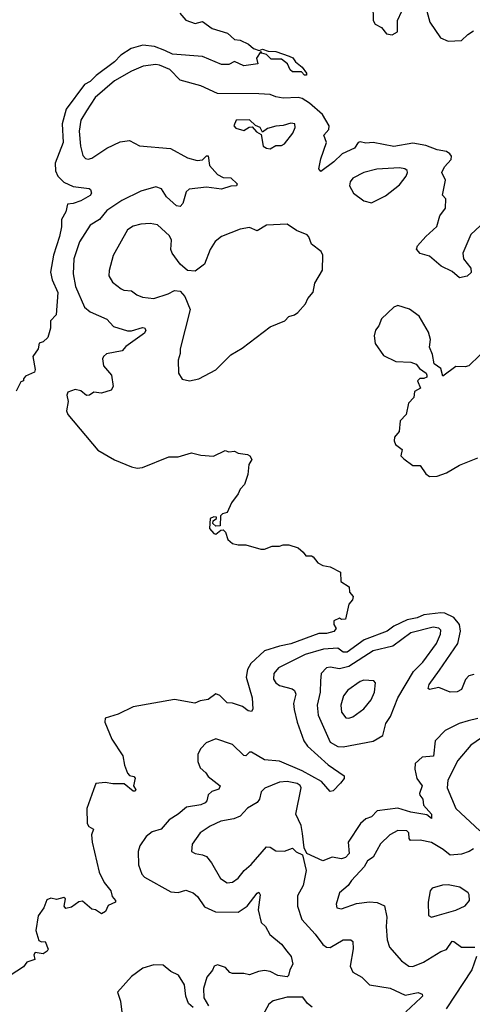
# Model space of a CAD drawing. Extents: x 1603745 to 1745082, y 385868 to 533966.
# Tile 28 of 256: x 1619649 to 1622063, y 409291 to 414540. Entities that reach past the tile are written whole.
import ezdxf

# ---------------------------------------------------------------- set-up
doc = ezdxf.new("R2010")
doc.units = 0

msp = doc.modelspace()

# ---------------------------------------------------------------- linework, layer by layer
at = {"layer": '0CON20XD'}
for points in [[(1621795, 414677.5), (1621836.4, 414526.4), (1621893.6, 414443.6), (1621935, 414426), (1622005, 414428.5), (1622038.8, 414461.2), (1622070.1, 414479.9)], [(1620503.3, 414575), (1620535, 414536.7), (1620585, 414520), (1620625, 414530), (1620675, 414493.3), (1620757.7, 414467.7), (1620794.4, 414434.4), (1620825, 414430), (1620870, 414410), (1620895.9, 414385.9), (1620926.4, 414376.4), (1620945, 414382), (1620975, 414372), (1621015, 414370.4), (1621086, 414346), (1621106.2, 414336.2), (1621120, 414315), (1621155, 414286.2), (1621178, 414255), (1621178.8, 414245), (1621167.5, 414245), (1621152.3, 414262.3), (1621105, 414262.5), (1621092, 414272), (1621076.7, 414305), (1621045, 414330), (1620990.4, 414330.4), (1620965, 414353.8), (1620941.1, 414361.1), (1620935, 414370), (1620912.5, 414335), (1620920, 414305), (1620845, 414293.3), (1620795, 414316.7), (1620765, 414301.2), (1620725, 414301.2), (1620625, 414343.8), (1620465, 414356.9), (1620423.6, 414376.4), (1620367.6, 414397.6), (1620305.3, 414404.7), (1620243.2, 414386.8), (1620189.6, 414350.4), (1620155.5, 414315), (1620057.4, 414242.6), (1620025, 414210.3), (1619995, 414194.6), (1619897.4, 414062.6), (1619875.7, 413985), (1619881.7, 413885), (1619837.8, 413775), (1619839.6, 413735), (1619853.6, 413705), (1619884.7, 413674.7), (1619935, 413651.6), (1620019.5, 413639.5), (1620027.5, 413635), (1620032.5, 413615), (1620025, 413603.3), (1619975.3, 413574.7), (1619935, 413560), (1619905, 413556.7), (1619895, 413516.2), (1619872.8, 413475), (1619872.5, 413435), (1619862.3, 413385), (1619830, 413285), (1619814.1, 413194.1), (1619823.5, 413153.5), (1619853.6, 413085), (1619843.9, 412966.1), (1619814, 412935), (1619813.3, 412895), (1619800, 412845), (1619775, 412822.5), (1619753.6, 412816.4), (1619747.5, 412785), (1619720, 412745), (1619731.2, 412675), (1619728.3, 412661.7), (1619680.7, 412639.3), (1619670, 412625), (1619670, 412615), (1619655, 412610), (1619630.8, 412559.2)], [(1621531.6, 414618.4), (1621533.8, 414535), (1621545, 414515.8), (1621579.1, 414499.1), (1621605, 414464.4), (1621635, 414458.5), (1621664.4, 414475), (1621664.6, 414535), (1621687.5, 414585)], [(1622105, 413441.4), (1622055.4, 413394.6), (1622013.1, 413295), (1622015.7, 413265), (1622055.7, 413215), (1622057.1, 413192.9), (1622035, 413173.3), (1621995, 413163.8), (1621955, 413198), (1621896.5, 413226.5), (1621835, 413279.2), (1621784.3, 413294.3), (1621766.1, 413316.1), (1621770.8, 413335), (1621814.5, 413385), (1621873.2, 413436.8), (1621890, 413495), (1621920.4, 413535), (1621922, 413585), (1621904.5, 413605), (1621919.2, 413685), (1621900.5, 413725), (1621914.6, 413755.4), (1621950.9, 413795), (1621952.1, 413812.1), (1621942.7, 413825), (1621925, 413836.8), (1621875, 413846.7), (1621815, 413869.6), (1621745, 413882.5), (1621645, 413864.6), (1621535, 413885.3), (1621495, 413881.4), (1621465, 413889.3), (1621454.5, 413885), (1621434, 413855), (1621368.8, 413825), (1621325, 413782.7), (1621255, 413730), (1621244.3, 413745), (1621255, 413798.8), (1621285.3, 413885), (1621271.9, 413925), (1621297.3, 413955), (1621300, 413975), (1621263.4, 414035), (1621195, 414094.2), (1621155, 414119.1), (1621135, 414124.7), (1621055, 414121.9), (1621015, 414128.1), (1620985, 414141.2), (1620925.2, 414145.2), (1620705, 414146.2), (1620615, 414186.6), (1620505, 414217.9), (1620450.4, 414275), (1620395, 414298.3), (1620375, 414301.2), (1620307.7, 414292.3), (1620245, 414265.8), (1620155, 414213.2), (1620052.2, 414125), (1620005.6, 414054.4), (1619975.9, 414005), (1619967.1, 413945), (1619974.1, 413865), (1619986.2, 413816.2), (1620000, 413800), (1620015, 413796.5), (1620035, 413801.5), (1620114.3, 413855.7), (1620185, 413888.9), (1620235, 413895.6), (1620288, 413868), (1620453.9, 413853.9), (1620545, 413804.4), (1620595, 413788.5), (1620625, 413793.6), (1620645, 413814.4), (1620655, 413814.2), (1620662, 413762), (1620704, 413714), (1620735, 413698.5), (1620775, 413696.7), (1620808.8, 413665), (1620805.8, 413654.2), (1620775, 413651.9), (1620725, 413636.9), (1620645, 413647.5), (1620553.1, 413636.9), (1620537.5, 413622.5), (1620519.1, 413560.9), (1620505, 413543.5), (1620485, 413547.3), (1620431.8, 413595)], [(1620985, 413851.9), (1621015, 413868.6), (1621045, 413870), (1621061.7, 413878.3), (1621105.6, 413935), (1621118.6, 413965), (1621116.7, 413985), (1621095, 413988.1), (1621055, 413975.6), (1621015, 413973.1), (1620970, 413960), (1620945, 413940), (1620932.5, 413965), (1620906.4, 413976.4), (1620875, 414006.2), (1620803.3, 414005), (1620791.2, 413975), (1620801.2, 413961.2), (1620845, 413948.8), (1620872.3, 413967.7), (1620888.8, 413968.8), (1620912.7, 413942.7), (1620937.5, 413927.5), (1620948.6, 413865), (1620965, 413854.4), (1620985, 413851.9)], [(1621525, 413564.2), (1621599.7, 413600.3), (1621675, 413660), (1621710.8, 413705), (1621718, 413725), (1621715, 413736.7), (1621702.5, 413745), (1621675, 413749.4), (1621553.9, 413743.9), (1621483.8, 413725), (1621426, 413695), (1621412.5, 413675), (1621408, 413655), (1621428.8, 413615), (1621485, 413573.8), (1621525, 413564.2)], [(1620431.8, 413595), (1620405, 413638.6), (1620375, 413648.8), (1620295, 413625.3), (1620195, 413575.9), (1620115, 413522.3), (1620075, 413474.6), (1620024.4, 413445), (1619967.9, 413355), (1619938.2, 413265), (1619934.1, 413185.9), (1619947.1, 413117.1), (1619995, 413008.1), (1620025, 412983.3), (1620114, 412944), (1620150, 412905), (1620225, 412881.5), (1620245, 412881.8), (1620305, 412899.4), (1620315, 412897.1), (1620322.9, 412885), (1620315, 412868.6), (1620215, 412798.1), (1620196, 412774), (1620112.1, 412757.9), (1620095.7, 412745), (1620091.2, 412731.2), (1620095.5, 412695), (1620139.2, 412645), (1620147.1, 412585), (1620138.1, 412565), (1620085, 412548.8), (1620045, 412554.4), (1620020.9, 412539.1), (1620005, 412536.5), (1619975, 412561.9), (1619945, 412569.4), (1619906.7, 412555), (1619900.8, 412539.2), (1619907.1, 412505), (1619898.6, 412455), (1619905.6, 412435.6), (1620065.8, 412245.8), (1620154.4, 412194.4), (1620245, 412156), (1620275, 412150), (1620305, 412152), (1620445, 412210), (1620495, 412210), (1620565, 412231.2), (1620615, 412218.8), (1620683.6, 412213.6), (1620745, 412242.5), (1620765, 412236.7), (1620795, 412240), (1620815, 412230), (1620865, 412222.5), (1620876.7, 412215), (1620886.7, 412195), (1620870.7, 412169.3), (1620866.7, 412115), (1620847.7, 412062.3), (1620825, 412037.5), (1620815, 412012.5), (1620778.8, 411965), (1620756.4, 411913.6), (1620730, 411905), (1620720, 411895), (1620718.3, 411841.7), (1620695, 411840), (1620680, 411855), (1620681.7, 411868.3), (1620698.3, 411881.7), (1620698.3, 411888.3), (1620685, 411890), (1620665, 411880), (1620661.7, 411828.3), (1620685, 411800), (1620695, 411797.5), (1620721.7, 411818.3), (1620735, 411820), (1620747.7, 411807.7), (1620759.3, 411769.3), (1620785, 411747.5), (1620815, 411740), (1620855, 411741.2), (1620935, 411717.5), (1620955, 411716.7), (1620995, 411733.3), (1621035, 411733.3), (1621055, 411740), (1621085, 411740), (1621133.6, 411723.6), (1621161.7, 411701.7), (1621175, 411682.5), (1621205, 411682.5), (1621215, 411676.7), (1621240, 411645), (1621265, 411630), (1621305, 411622.5), (1621360, 411595), (1621362.5, 411545), (1621406.2, 411516.2), (1621408.3, 411488.3), (1621427.5, 411465), (1621423.6, 411446.4), (1621403.8, 411425), (1621386.7, 411343.3), (1621365, 411342.5), (1621355, 411350), (1621323.9, 411336.1), (1621324, 411315), (1621336.2, 411295), (1621325, 411278), (1621285, 411267.8), (1621245, 411268.5), (1621095, 411212.8), (1621035, 411200.9), (1620955.3, 411174.7), (1620881.5, 411108.5), (1620863.8, 411076.2), (1620857.9, 411035), (1620889.2, 410925), (1620893.3, 410865), (1620885, 410851.2), (1620867.5, 410855), (1620838, 410878), (1620785, 410895.7), (1620755, 410898), (1620716.4, 410936.4), (1620695, 410945.7), (1620654.7, 410915.3), (1620611.3, 410908.7), (1620583.6, 410896.4), (1620475, 410916.5), (1620255, 410876.8), (1620175, 410838.5), (1620105, 410816), (1620104, 410795), (1620140, 410705), (1620200, 410615), (1620209.2, 410565), (1620225, 410523.3), (1620235, 410511.2), (1620257.5, 410505), (1620265.8, 410495.8), (1620257.1, 410455), (1620268.8, 410435), (1620265, 410427.5), (1620255, 410426.7), (1620206.9, 410466.9), (1620146.1, 410466.1), (1620105, 410473.3), (1620055, 410467.5), (1620043.9, 410433.9), (1620007.5, 410335), (1620010, 410255), (1620018.8, 410238.8), (1620043.3, 410225), (1620032.5, 410195), (1620035.8, 410155.8), (1620073.6, 409995), (1620100.7, 409940.7), (1620136.2, 409895), (1620142.5, 409865), (1620160, 409845), (1620160, 409835), (1620121.7, 409818.3), (1620107.5, 409785), (1620085, 409773.8), (1620053.9, 409793.9), (1620035, 409798.8), (1619985, 409840), (1619965, 409837.8), (1619925, 409809.5), (1619895, 409802.5), (1619887.5, 409815), (1619893.3, 409853.3), (1619885, 409860), (1619845, 409848.8), (1619815, 409856.7), (1619795, 409847.5), (1619777.5, 409805), (1619747.7, 409762.3), (1619736.2, 409685), (1619750.7, 409630.7), (1619765, 409623.3), (1619786.2, 409626.2), (1619801.2, 409585), (1619796, 409575), (1619775, 409560), (1619732.7, 409567.3), (1619724, 409555), (1619730, 409530), (1619686.7, 409515), (1619670, 409490), (1619568.8, 409425)], [(1620555, 412614), (1620605, 412625.8), (1620696.2, 412673.8), (1620775, 412754.2), (1620835, 412788), (1620985, 412902), (1621062.5, 412935), (1621085, 412958), (1621115, 412966.7), (1621131.7, 412978.3), (1621173.3, 413025), (1621186.4, 413053.6), (1621215, 413087.5), (1621223.8, 413135), (1621263.8, 413205), (1621266.2, 413285), (1621256.7, 413305), (1621205, 413343.3), (1621191.7, 413381.7), (1621182.3, 413392.3), (1621125, 413415.6), (1621075, 413449.4), (1620965.7, 413444.3), (1620915, 413413.8), (1620875, 413432.2), (1620825, 413423.5), (1620725.6, 413384.4), (1620692.1, 413357.9), (1620664.3, 413315), (1620634.1, 413235.9), (1620585, 413198.6), (1620545, 413203.8), (1620505, 413235.8), (1620463.2, 413295), (1620454.8, 413315), (1620459.3, 413365), (1620447.5, 413387.5), (1620385, 413446.4), (1620345, 413452.9), (1620295, 413450.5), (1620255, 413439.4), (1620225, 413419.2), (1620147.4, 413282.6), (1620126.3, 413203.7), (1620124.5, 413175), (1620145, 413140), (1620190, 413105), (1620205, 413097.8), (1620245, 413094.5), (1620273.7, 413073.7), (1620305, 413061.4), (1620365, 413053.3), (1620442, 413078), (1620475, 413096.7), (1620505, 413091.9), (1620530.6, 413065), (1620558.5, 412995), (1620505.8, 412785), (1620505, 412760), (1620493.8, 412725), (1620496.7, 412655), (1620515, 412623.3), (1620555, 412614)], [(1622161.4, 412808.6), (1622045, 412694.2), (1622025, 412688.6), (1621975, 412690.8), (1621905, 412640), (1621895, 412680), (1621860, 412705), (1621850, 412755), (1621833.9, 412793.9), (1621840, 412835), (1621830, 412875), (1621778.8, 412958.8), (1621727.3, 412997.3), (1621665, 413016), (1621645, 413006.7), (1621578.8, 412945), (1621565, 412907.5), (1621546.7, 412885), (1621538.8, 412855), (1621544.1, 412814.1), (1621589.3, 412749.3), (1621655, 412717.5), (1621735, 412713.8), (1621763.6, 412703.6), (1621780.7, 412680.7), (1621816.4, 412656.4), (1621820, 412645), (1621820, 412635), (1621805, 412627.5), (1621783, 412627), (1621770, 412615), (1621786.7, 412575), (1621755, 412557.5), (1621751.2, 412525), (1621722.5, 412495), (1621710, 412435), (1621678.3, 412401.7), (1621672.5, 412345), (1621647.5, 412315), (1621646.7, 412295), (1621652.5, 412275), (1621688.3, 412248.3), (1621682.5, 412215), (1621698.3, 412198.3), (1621745, 412163.3), (1621785, 412163.8), (1621815, 412119.2), (1621835, 412104.2), (1621875, 412106), (1621925, 412124.2), (1621993.8, 412165), (1622092.5, 412205)], [(1622071.4, 411048.6), (1622045, 411041.4), (1622027.2, 411022.8), (1622005, 410970), (1621982.7, 410957.3), (1621945, 410954.2), (1621885, 410979.4), (1621835, 410970), (1621827.5, 410975), (1621832.5, 410995), (1621887.3, 411072.7), (1621986.2, 411213.8), (1621999.5, 411280.5), (1621995.2, 411315), (1621965, 411353.8), (1621916.4, 411376.4), (1621895, 411378.7), (1621805, 411367.1), (1621768.3, 411351.7), (1621715, 411341.2), (1621645, 411307.3), (1621609.5, 411280.5), (1621486.6, 411233.4), (1621395, 411167.6), (1621375, 411168.2), (1621345, 411190.4), (1621269.2, 411185), (1621172.5, 411155), (1621030, 411085), (1621004.3, 411055), (1621003.1, 411025), (1621015.7, 411005), (1621035, 410990), (1621102.4, 410972.4), (1621115, 410964), (1621121.5, 410945), (1621109.6, 410895), (1621113.2, 410863.2), (1621128.6, 410795), (1621164, 410695), (1621185, 410667.5), (1621295, 410567.2), (1621379.5, 410509.5), (1621380, 410495), (1621360.7, 410469.3), (1621320.3, 410429.7), (1621305, 410425.8), (1621258.6, 410478.6), (1621155, 410535.9), (1621035, 410586.3), (1620955, 410594.7), (1620885, 410635.7), (1620875, 410636), (1620855, 410615.8), (1620845, 410616.9), (1620785, 410675.7), (1620695, 410705.7), (1620644.4, 410685.6), (1620615.7, 410654.3), (1620600, 410625), (1620598.8, 410585), (1620612.1, 410552.1), (1620642, 410525), (1620653.8, 410505), (1620719.2, 410455), (1620711.3, 410438.7), (1620674.2, 410425), (1620655, 410408), (1620647.8, 410375), (1620639.1, 410365), (1620615, 410353.8), (1620538.8, 410341.2), (1620495, 410304.3), (1620446.3, 410273.7), (1620404.6, 410225.4), (1620355, 410210.6), (1620324.3, 410185), (1620290, 410135), (1620280.8, 410105), (1620283.1, 410035), (1620301.4, 409985), (1620315, 409968.8), (1620455, 409891.4), (1620495, 409887.3), (1620535, 409899.1), (1620575, 409884.4), (1620598.1, 409865), (1620635, 409811.2), (1620693.7, 409783.7), (1620815, 409782.3), (1620861.9, 409815), (1620915, 409884), (1620925, 409888), (1620931.4, 409875), (1620921.8, 409795), (1620937.8, 409727.8), (1620960, 409705), (1620982.6, 409662.6), (1621045, 409612.2), (1621074.6, 409574.6)], [(1621375, 410663.4), (1621535, 410694.5), (1621585, 410724.2), (1621601.8, 410788.2), (1621627.3, 410825), (1621665, 410924.4), (1621749.4, 411065), (1621798.8, 411115), (1621872.4, 411215), (1621893.9, 411265), (1621895.4, 411285), (1621885, 411295.3), (1621855, 411300.8), (1621735, 411271.6), (1621638.9, 411201.1), (1621535, 411175.8), (1621405, 411091.7), (1621355, 411079.6), (1621305, 411088.4), (1621285.3, 411084.7), (1621256.4, 411055), (1621253.8, 411016.2), (1621252.4, 410955), (1621236.5, 410885), (1621241.8, 410831.7), (1621305, 410689.1), (1621345, 410665.3), (1621375, 410663.4)], [(1621405, 410815.5), (1621425, 410823.5), (1621485, 410865.6), (1621524.4, 410915), (1621542.2, 410955), (1621546, 411005), (1621537.5, 411015), (1621485, 411018.5), (1621465, 411011.8), (1621398.5, 410965), (1621376.4, 410935), (1621361.1, 410885), (1621365, 410848), (1621387.9, 410817.9), (1621405, 410815.5)], [(1622041.3, 410801.3), (1621992.9, 410787.1), (1621918.9, 410751.1), (1621865.5, 410695), (1621856.8, 410613.2), (1621795, 410609.1), (1621758.9, 410575), (1621755.6, 410545), (1621766.4, 410495), (1621795.9, 410455), (1621781.8, 410415), (1621783.8, 410405), (1621798.5, 410385), (1621802.7, 410352.7), (1621845.5, 410305), (1621845, 410282), (1621821.1, 410301.1), (1621734.4, 410315.6), (1621665, 410336.2), (1621555, 410322.2), (1621525, 410290), (1621495, 410280), (1621466, 410254), (1621401.8, 410155), (1621406.5, 410095), (1621386, 410074), (1621365, 410067.1), (1621315, 410075.7), (1621265, 410055.5), (1621180, 410095), (1621166.7, 410125), (1621158.1, 410201.9), (1621150.9, 410245), (1621121.1, 410305), (1621150.6, 410445), (1621145, 410457.7), (1621128.7, 410468.7), (1621075, 410479), (1621034.3, 410475.7), (1620956.2, 410443.8), (1620936.9, 410423.1), (1620927.3, 410385), (1620915, 410366.7), (1620865, 410336.5), (1620825, 410293.5), (1620791.1, 410278.9), (1620722.2, 410267.8), (1620665, 410240.6), (1620612.5, 410205), (1620569.7, 410145), (1620565.7, 410105.7), (1620585, 410094.3), (1620625, 410088.5), (1620645, 410078.5), (1620671.8, 410045), (1620720.8, 409960.8), (1620755, 409938.1), (1620785, 409941.5), (1620815, 409963.5), (1620846.7, 410005), (1620884, 410036), (1620965, 410130.9), (1620985, 410129.5), (1621015, 410110), (1621062.3, 410107.7), (1621105, 410123.3), (1621123.9, 410103.9), (1621157.5, 410087.5), (1621176.5, 410005), (1621161.1, 409925), (1621131.5, 409868.5), (1621131.5, 409815), (1621153.6, 409743.6), (1621225.6, 409665), (1621265, 409608.9), (1621285, 409596.2), (1621305, 409594.6), (1621375, 409634.5), (1621415, 409633.8), (1621426, 409625), (1621427.4, 409587.4), (1621411.1, 409495), (1621425, 409462.2), (1621474.3, 409435), (1621515, 409394.5), (1621625, 409376.9), (1621705, 409340.4), (1621775, 409353.5), (1621796, 409345), (1621797.1, 409335), (1621788.9, 409325), (1621708.8, 409251.2)], [(1622091.9, 410815), (1622041.3, 410801.3)], [(1622145, 410734.4), (1622055, 410673.3), (1621985, 410590.6), (1621932.9, 410485), (1621929.5, 410445), (1621975.3, 410335), (1622102.9, 410215)], [(1622069.7, 410120.3), (1622045.8, 410105), (1622005, 410090.9), (1621945, 410085.5), (1621907.1, 410117.1), (1621845, 410152.8), (1621785, 410166.5), (1621733.4, 410163.4), (1621726.9, 410175), (1621725.3, 410205), (1621714, 410215), (1621665, 410216.9), (1621623.1, 410195), (1621574.2, 410145.8), (1621534.1, 410075.9), (1621504.6, 410055), (1621486.7, 410023.3), (1621418.8, 409951.2), (1621401.8, 409925), (1621355.6, 409885), (1621337.5, 409825), (1621341.4, 409805), (1621365, 409800), (1621445, 409829.2), (1621515, 409838), (1621555, 409834.1), (1621595.4, 409815.4), (1621607.7, 409755), (1621603.2, 409705), (1621609.6, 409635), (1621621.1, 409595), (1621685, 409522.9), (1621724, 409494), (1621745, 409492.9), (1621802, 409515), (1621895, 409571.9), (1621925, 409583.3), (1621955, 409627.8), (1621965, 409626.4), (1622005, 409596.2), (1622075.7, 409595)], [(1621845, 409756), (1621875, 409764.4), (1621975, 409792), (1622025, 409816.7), (1622047.5, 409845), (1622046.7, 409875), (1622040, 409885), (1621995.6, 409915.6), (1621935, 409927.8), (1621903.7, 409926.3), (1621849.5, 409910.5), (1621838.8, 409895), (1621826.9, 409835), (1621828.8, 409765), (1621845, 409756)], [(1621074.6, 409574.6), (1621097.5, 409545), (1621106.2, 409505), (1621090, 409475), (1621083.3, 409445), (1621075, 409436.7), (1621026.7, 409445), (1620985.4, 409465.4), (1620955, 409471.2), (1620923.4, 409466.6), (1620875, 409448.8), (1620845, 409455.6), (1620784.5, 409454.5), (1620770.5, 409460.5), (1620746.4, 409486.4), (1620705, 409502.2), (1620686.2, 409495), (1620677.8, 409472.2), (1620647.3, 409435), (1620630, 409375), (1620630.8, 409325), (1620657.1, 409282.9)], [(1622084.4, 409545), (1622060.6, 409475), (1621923.5, 409266.5)], [(1620575, 409273.5), (1620548.9, 409295), (1620534.5, 409335), (1620528.2, 409395), (1620496.2, 409446.2), (1620455, 409465.5), (1620415, 409499.2), (1620365, 409502), (1620306.7, 409483.3), (1620245, 409439.7), (1620170.6, 409355), (1620187.3, 409307.3), (1620195.7, 409235.7)], [(1621209.5, 409275), (1621185, 409294.4), (1621159.4, 409329.4), (1621075, 409329.5), (1621001.4, 409308.6), (1620978.5, 409291.5), (1620946.5, 409233.5)]]:
    msp.add_lwpolyline(points, dxfattribs=at)

doc.saveas('drawing.dxf')
